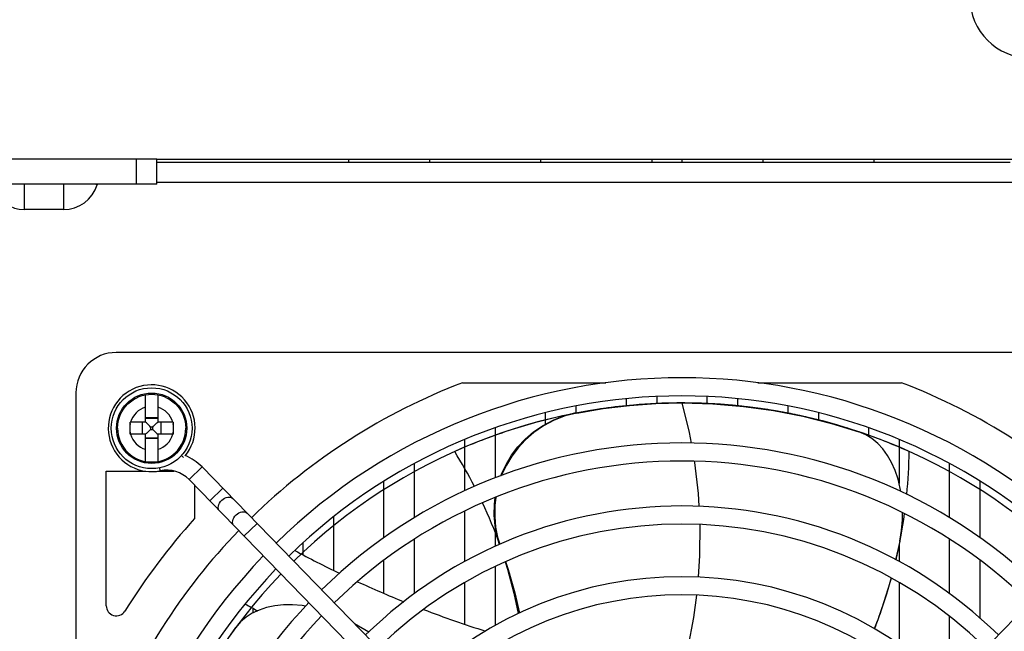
# Model space of a CAD drawing. Header units: millimetres. Extents: x -2579 to 1363, y -329 to 2298.
# Tile 140 of 256: x -1309 to -1212, y 1999 to 2060. Entities that reach past the tile are written whole.
import ezdxf

# ---------------------------------------------------------------- set-up
doc = ezdxf.new("R2010")
doc.units = ezdxf.units.MM
doc.header["$LTSCALE"] = 30.734
doc.layers.get('0').update_dxf_attribs({"linetype": 'CONTINUOUS'})

msp = doc.modelspace()

# ---------------------------------------------------------------- linework, layer by layer
at = {"color": 7}
for p, q in [((-1295.738, 2045.82), (-1695.738, 2045.82)), ((-1297.738, 2043.32), (-1297.738, 2045.82)), ((-1295.738, 2045.82), (-1172.738, 2045.82)), ((-1295.738, 2043.32), (-1295.738, 2045.82)), ((-1295.738, 2045.52), (-1211.238, 2045.52)), ((-1276.738, 2045.82), (-1276.738, 2045.52)), ((-1268.738, 2045.82), (-1268.738, 2045.52)), ((-1257.738, 2045.82), (-1257.738, 2045.52)), ((-1246.738, 2045.82), (-1246.738, 2045.52)), ((-1243.738, 2045.82), (-1243.738, 2045.52)), ((-1235.738, 2045.82), (-1235.738, 2045.52)), ((-1224.738, 2045.82), (-1224.738, 2045.52)), ((-1295.738, 2043.32), (-1695.738, 2043.32)), ((-1308.87, 2043.32), (-1308.87, 2040.82)), ((-1304.975, 2043.32), (-1304.975, 2040.82)), ((-1301.75, 2043.32), (-1301.632, 2043.284)), ((-1301.621, 2043.32), (-1301.632, 2043.284)), ((-1295.738, 2043.52), (-1210.738, 2043.52)), ((-1304.975, 2040.82), (-1308.87, 2040.82)), ((-1187.738, 2026.67), (-1299.738, 2026.67)), ((-1265.464, 2023.67), (-1251.26, 2023.67)), ((-1236.217, 2023.67), (-1222.013, 2023.67)), ((-1303.738, 2022.67), (-1303.738, 1910.67)), ((-1296.838, 2019.77), (-1296.838, 2022.485)), ((-1295.638, 2022.485), (-1295.638, 2019.77)), ((-1249.238, 2021.425), (-1249.238, 2022.093)), ((-1246.238, 2022.307), (-1246.238, 2021.622)), ((-1241.238, 2021.601), (-1241.238, 2022.307)), ((-1238.238, 2022.093), (-1238.238, 2021.381)), ((-1257.238, 2019.575), (-1257.238, 2020.708)), ((-1254.238, 2021.368), (-1254.238, 2020.71)), ((-1253.447, 2020.806), (-1253.691, 2020.762)), ((-1253.258, 2020.84), (-1253.447, 2020.806)), ((-1248.94, 2021.424), (-1246.334, 2021.609)), ((-1246.334, 2021.609), (-1243.795, 2021.67)), ((-1244.371, 2021.666), (-1244.601, 2021.663)), ((-1243.795, 2021.67), (-1243.909, 2021.67)), ((-1243.738, 2021.67), (-1243.795, 2021.67)), ((-1243.795, 2021.67), (-1243.738, 2021.67)), ((-1243.738, 2021.67), (-1240.685, 2021.586)), ((-1240.658, 2021.584), (-1240.979, 2021.601)), ((-1238.92, 2021.459), (-1239.157, 2021.479)), ((-1237.608, 2021.327), (-1237.824, 2021.351)), ((-1234.679, 2020.918), (-1231.78, 2020.355)), ((-1233.238, 2020.638), (-1233.238, 2021.368)), ((-1230.238, 2020.708), (-1230.238, 2019.987)), ((-1296.838, 2019.77), (-1298.358, 2019.77)), ((-1298.358, 2019.708), (-1298.358, 2019.77)), ((-1297.184, 2019.77), (-1297.184, 2018.57)), ((-1295.638, 2020.19), (-1296.838, 2020.19)), ((-1295.638, 2020.116), (-1296.838, 2020.116)), ((-1296.759, 2019.691), (-1296.838, 2019.77)), ((-1295.718, 2019.691), (-1295.638, 2019.77)), ((-1294.119, 2019.77), (-1295.638, 2019.77)), ((-1295.293, 2018.57), (-1295.293, 2019.77)), ((-1294.119, 2019.77), (-1294.118, 2019.647)), ((-1257.955, 2019.801), (-1258.328, 2019.7)), ((-1231.737, 2020.345), (-1231.82, 2020.364)), ((-1298.358, 2018.693), (-1298.358, 2019.708)), ((-1296.35, 2019.281), (-1296.432, 2019.364)), ((-1296.35, 2019.059), (-1296.432, 2018.976)), ((-1296.127, 2019.281), (-1296.35, 2019.281)), ((-1296.35, 2019.281), (-1296.35, 2019.059)), ((-1296.35, 2019.059), (-1296.127, 2019.059)), ((-1296.127, 2019.281), (-1296.044, 2019.364)), ((-1296.127, 2019.059), (-1296.127, 2019.281)), ((-1296.127, 2019.059), (-1296.045, 2018.976)), ((-1294.118, 2019.647), (-1294.119, 2018.632)), ((-1262.238, 2019.208), (-1262.238, 2014.243)), ((-1226.439, 2018.878), (-1226.633, 2018.942)), ((-1226.201, 2018.799), (-1226.439, 2018.878)), ((-1225.544, 2018.516), (-1226.214, 2018.803)), ((-1226.015, 2018.736), (-1226.201, 2018.799)), ((-1225.238, 2018.329), (-1225.238, 2019.208)), ((-1298.358, 2018.57), (-1298.358, 2018.693)), ((-1296.838, 2018.57), (-1298.358, 2018.57)), ((-1296.759, 2018.649), (-1296.838, 2018.57)), ((-1296.838, 2015.855), (-1296.838, 2018.57)), ((-1296.838, 2018.224), (-1295.638, 2018.224)), ((-1295.638, 2018.15), (-1296.838, 2018.15)), ((-1295.718, 2018.65), (-1295.638, 2018.57)), ((-1294.119, 2018.57), (-1295.638, 2018.57)), ((-1295.638, 2018.57), (-1295.638, 2015.855)), ((-1294.119, 2018.632), (-1294.119, 2018.57)), ((-1265.238, 2012.965), (-1265.238, 2018.05)), ((-1262.525, 2018.362), (-1262.879, 2018.232)), ((-1224.901, 2018.344), (-1225.091, 2018.412)), ((-1222.238, 2018.05), (-1222.238, 2013.681)), ((-1293.077, 2016.256), (-1293.299, 2016.461)), ((-1300.738, 2014.92), (-1296.825, 2014.92)), ((-1300.738, 2001.599), (-1300.738, 2014.92)), ((-1295.652, 2014.92), (-1294.028, 2014.92)), ((-1295.381, 2014.956), (-1295.441, 2015.252)), ((-1292.541, 2014.081), (-1291.251, 2015.336)), ((-1245.86, 1968.693), (-1291.251, 2015.336)), ((-1270.238, 2015.66), (-1270.238, 2010.302)), ((-1241.617, 1968.693), (-1196.225, 2015.336)), ((-1217.238, 2010.302), (-1217.238, 2015.66)), ((-1247.15, 1967.437), (-1292.541, 2014.081)), ((-1273.238, 2008.328), (-1273.238, 2013.913)), ((-1214.238, 2013.913), (-1214.238, 2008.328)), ((-1291.988, 2013.512), (-1291.988, 2010.224)), ((-1290.487, 2011.97), (-1289.197, 2013.225)), ((-1265.238, 2005.967), (-1265.238, 2010.975)), ((-1278.238, 2010.392), (-1278.238, 2005.102)), ((-1287.1, 2008.489), (-1285.81, 2009.744)), ((-1262.238, 2009.454), (-1262.238, 2007.465)), ((-1270.238, 2008.176), (-1270.238, 2002.784)), ((-1217.238, 2002.784), (-1217.238, 2008.176)), ((-1281.238, 2006.658), (-1281.238, 2007.855)), ((-1222.166, 2007.979), (-1222.576, 2006.149)), ((-1222.238, 2007.655), (-1222.238, 2005.967)), ((-1273.238, 2002.812), (-1273.238, 2006.1)), ((-1214.238, 2006.1), (-1214.238, 2000.385)), ((-1262.238, 2005.481), (-1262.238, 1999.627)), ((-1265.238, 1999.786), (-1265.238, 2003.909)), ((-1222.238, 2003.909), (-1222.238, 1997.755)), ((-1286.238, 2001.388), (-1286.238, 2000.866)), ((-1217.238, 1995.52), (-1217.238, 2000.533)), ((-1289.537, 1997.123), (-1287.904, 1999.447)), ((-1287.431, 1999.989), (-1287.904, 1999.447)), ((-1276.173, 1999.842), (-1274.746, 1998.997))]:
    msp.add_line(p, q, dxfattribs=at)
for points in [[(-1299.607, 2019.17), (-1299.59, 2019.504), (-1299.54, 2019.835), (-1299.458, 2020.16), (-1299.344, 2020.474), (-1299.199, 2020.776), (-1299.025, 2021.062), (-1298.824, 2021.329), (-1298.597, 2021.575), (-1298.346, 2021.797), (-1298.075, 2021.994), (-1297.786, 2022.162), (-1297.481, 2022.301), (-1297.164, 2022.409), (-1296.838, 2022.485)], [(-1296.838, 2022.485), (-1296.538, 2022.525), (-1296.238, 2022.539), (-1295.938, 2022.525), (-1295.638, 2022.485)], [(-1295.638, 2022.485), (-1295.312, 2022.409), (-1294.996, 2022.301), (-1294.691, 2022.162), (-1294.402, 2021.994), (-1294.131, 2021.797), (-1293.88, 2021.575), (-1293.653, 2021.329), (-1293.452, 2021.062), (-1293.278, 2020.776), (-1293.133, 2020.474), (-1293.019, 2020.16), (-1292.936, 2019.835), (-1292.887, 2019.504), (-1292.87, 2019.17)], [(-1256.434, 2020), (-1255.346, 2020.416), (-1254.201, 2020.71)], [(-1253.691, 2020.762), (-1253.87, 2020.729), (-1254.049, 2020.695), (-1254.228, 2020.66), (-1254.407, 2020.625), (-1254.586, 2020.59), (-1254.765, 2020.553), (-1255.019, 2020.501)], [(-1254.15, 2020.675), (-1251.552, 2021.112), (-1248.94, 2021.424)], [(-1248.532, 2021.461), (-1248.891, 2021.428), (-1249.252, 2021.393), (-1249.613, 2021.355), (-1249.975, 2021.315), (-1250.337, 2021.273), (-1250.7, 2021.227), (-1251.064, 2021.18), (-1251.429, 2021.129), (-1251.794, 2021.077), (-1252.159, 2021.021), (-1252.525, 2020.963), (-1252.891, 2020.903), (-1253.258, 2020.84)], [(-1245.719, 2021.635), (-1245.998, 2021.624), (-1246.277, 2021.612), (-1246.557, 2021.598), (-1246.838, 2021.583), (-1247.119, 2021.566), (-1247.4, 2021.548), (-1247.682, 2021.529), (-1247.965, 2021.508), (-1248.248, 2021.485), (-1248.532, 2021.461)], [(-1244.601, 2021.663), (-1244.787, 2021.66), (-1244.973, 2021.656), (-1245.159, 2021.652), (-1245.346, 2021.647), (-1245.532, 2021.641), (-1245.719, 2021.635)], [(-1243.909, 2021.67), (-1244.025, 2021.669), (-1244.14, 2021.669), (-1244.255, 2021.668), (-1244.371, 2021.666)], [(-1240.979, 2021.601), (-1241.255, 2021.614), (-1241.53, 2021.626), (-1241.806, 2021.636), (-1242.082, 2021.645), (-1242.358, 2021.653), (-1242.634, 2021.659), (-1242.91, 2021.664), (-1243.186, 2021.667), (-1243.462, 2021.669), (-1243.738, 2021.67)], [(-1243.738, 2021.67), (-1243.03, 2018.746), (-1242.844, 2017.706)], [(-1240.685, 2021.586), (-1237.646, 2021.331), (-1234.679, 2020.918)], [(-1239.157, 2021.479), (-1239.345, 2021.495), (-1239.533, 2021.509), (-1239.72, 2021.523), (-1239.908, 2021.537), (-1240.095, 2021.55), (-1240.283, 2021.562), (-1240.471, 2021.573), (-1240.658, 2021.584)], [(-1237.824, 2021.351), (-1237.974, 2021.367), (-1238.124, 2021.383), (-1238.274, 2021.398), (-1238.423, 2021.413), (-1238.573, 2021.427), (-1238.746, 2021.443), (-1238.92, 2021.459)], [(-1234.716, 2020.924), (-1234.975, 2020.967), (-1235.236, 2021.008), (-1235.497, 2021.048), (-1235.76, 2021.087), (-1236.022, 2021.125), (-1236.286, 2021.162), (-1236.549, 2021.197), (-1236.814, 2021.232), (-1237.078, 2021.265), (-1237.343, 2021.296), (-1237.608, 2021.327)], [(-1234.177, 2020.832), (-1234.291, 2020.852), (-1234.406, 2020.872), (-1234.521, 2020.892), (-1234.716, 2020.924)], [(-1231.82, 2020.364), (-1232.054, 2020.415), (-1232.289, 2020.466), (-1232.526, 2020.515), (-1232.763, 2020.564), (-1233.002, 2020.612), (-1233.241, 2020.659), (-1233.482, 2020.705), (-1233.713, 2020.748), (-1233.945, 2020.791), (-1234.177, 2020.832)], [(-1261.656, 2014.468), (-1261.57, 2014.709), (-1261.124, 2015.64), (-1260.6, 2016.503), (-1259.98, 2017.315), (-1259.255, 2018.09), (-1258.424, 2018.805), (-1257.472, 2019.452), (-1256.434, 2020)], [(-1254.15, 2020.675), (-1255.301, 2020.38), (-1256.397, 2019.959), (-1257.445, 2019.402), (-1258.405, 2018.745), (-1259.238, 2018.023), (-1259.963, 2017.239), (-1260.587, 2016.409), (-1261.115, 2015.526), (-1261.556, 2014.582), (-1261.586, 2014.495)], [(-1255.019, 2020.501), (-1255.287, 2020.444), (-1255.554, 2020.386), (-1255.821, 2020.327), (-1256.088, 2020.266), (-1256.355, 2020.204), (-1256.622, 2020.14), (-1256.888, 2020.075), (-1257.155, 2020.009), (-1257.422, 2019.941), (-1257.688, 2019.872), (-1257.955, 2019.801)], [(-1231.78, 2020.355), (-1228.929, 2019.638), (-1226.214, 2018.803)], [(-1229.497, 2019.794), (-1229.74, 2019.859), (-1229.984, 2019.923), (-1230.23, 2019.986), (-1230.478, 2020.048), (-1230.727, 2020.109), (-1230.977, 2020.169), (-1231.229, 2020.229), (-1231.482, 2020.287), (-1231.737, 2020.345)], [(-1228.93, 2019.639), (-1229.043, 2019.67), (-1229.156, 2019.702), (-1229.269, 2019.733), (-1229.383, 2019.764), (-1229.497, 2019.794)], [(-1299.607, 2019.17), (-1299.59, 2018.836), (-1299.54, 2018.505), (-1299.458, 2018.18), (-1299.344, 2017.866), (-1299.199, 2017.564), (-1299.025, 2017.278), (-1298.824, 2017.011), (-1298.597, 2016.765), (-1298.346, 2016.543), (-1298.075, 2016.347), (-1297.786, 2016.178), (-1297.481, 2016.039), (-1297.164, 2015.931), (-1296.838, 2015.855)], [(-1296.432, 2019.364), (-1296.597, 2019.529), (-1296.759, 2019.691)], [(-1296.432, 2018.976), (-1296.597, 2018.812), (-1296.759, 2018.649)], [(-1296.045, 2018.976), (-1295.88, 2018.812), (-1295.718, 2018.65)], [(-1296.044, 2019.364), (-1295.88, 2019.529), (-1295.718, 2019.691)], [(-1295.638, 2015.855), (-1295.312, 2015.931), (-1294.996, 2016.039), (-1294.691, 2016.178), (-1294.402, 2016.347), (-1294.131, 2016.543), (-1293.88, 2016.765), (-1293.653, 2017.011), (-1293.452, 2017.278), (-1293.278, 2017.564), (-1293.133, 2017.866), (-1293.019, 2018.18), (-1292.936, 2018.505), (-1292.887, 2018.836), (-1292.87, 2019.17)], [(-1258.328, 2019.7), (-1258.66, 2019.607), (-1258.992, 2019.512), (-1259.324, 2019.415), (-1259.656, 2019.316), (-1259.987, 2019.215), (-1260.318, 2019.112), (-1260.648, 2019.006), (-1260.962, 2018.904), (-1261.275, 2018.799), (-1261.588, 2018.693), (-1261.901, 2018.585), (-1262.214, 2018.474), (-1262.525, 2018.362)], [(-1226.633, 2018.942), (-1226.863, 2019.017), (-1227.096, 2019.091), (-1227.331, 2019.165), (-1227.567, 2019.239), (-1227.806, 2019.312), (-1228.046, 2019.384), (-1228.289, 2019.455), (-1228.533, 2019.526), (-1228.779, 2019.596), (-1228.93, 2019.639)], [(-1262.879, 2018.232), (-1263.187, 2018.117), (-1263.494, 2018), (-1263.801, 2017.88), (-1264.107, 2017.759), (-1264.413, 2017.636), (-1264.719, 2017.511), (-1265.024, 2017.384), (-1265.328, 2017.255), (-1265.632, 2017.125), (-1265.936, 2016.992), (-1266.238, 2016.857)], [(-1225.091, 2018.412), (-1225.232, 2018.463), (-1225.374, 2018.513), (-1225.518, 2018.564), (-1225.662, 2018.614), (-1225.807, 2018.665), (-1226.015, 2018.736)], [(-1222.076, 2012.89), (-1222.124, 2013.2), (-1222.346, 2014.13), (-1222.631, 2014.985), (-1222.979, 2015.768), (-1223.387, 2016.483), (-1223.85, 2017.121), (-1224.363, 2017.673), (-1224.927, 2018.14), (-1225.544, 2018.516)], [(-1221.238, 2016.857), (-1221.477, 2016.964), (-1221.72, 2017.071), (-1221.967, 2017.178), (-1222.217, 2017.285), (-1222.471, 2017.392), (-1222.729, 2017.5), (-1222.992, 2017.607), (-1223.258, 2017.715), (-1223.528, 2017.823), (-1223.803, 2017.93), (-1224.082, 2018.038), (-1224.366, 2018.145), (-1224.654, 2018.253), (-1224.901, 2018.344)], [(-1295.638, 2015.855), (-1295.938, 2015.815), (-1296.238, 2015.801), (-1296.538, 2015.815), (-1296.838, 2015.855)], [(-1242.522, 2015.9), (-1242.497, 2015.76), (-1242.145, 2012.718), (-1242.075, 2011.437)], [(-1289.501, 2010.956), (-1289.575, 2011.057), (-1289.621, 2011.178), (-1289.639, 2011.315), (-1289.626, 2011.462), (-1289.583, 2011.614), (-1289.513, 2011.765), (-1289.417, 2011.909), (-1289.3, 2012.04), (-1289.165, 2012.153), (-1289.019, 2012.245), (-1288.866, 2012.312), (-1288.713, 2012.35), (-1288.566, 2012.359), (-1288.43, 2012.338), (-1288.31, 2012.288), (-1288.211, 2012.211)], [(-1261.809, 2007.66), (-1262.06, 2008.502), (-1262.248, 2009.507), (-1262.333, 2010.57), (-1262.309, 2011.647), (-1262.22, 2012.316)], [(-1262.163, 2012.338), (-1262.265, 2011.508), (-1262.277, 2010.434), (-1262.183, 2009.379), (-1261.988, 2008.386), (-1261.771, 2007.678)], [(-1288.086, 2009.502), (-1288.16, 2009.603), (-1288.207, 2009.725), (-1288.224, 2009.861), (-1288.211, 2010.009), (-1288.168, 2010.16), (-1288.098, 2010.311), (-1288.002, 2010.455), (-1287.885, 2010.586), (-1287.75, 2010.7), (-1287.604, 2010.792), (-1287.452, 2010.858), (-1287.299, 2010.896), (-1287.151, 2010.905), (-1287.015, 2010.884), (-1286.895, 2010.835), (-1286.796, 2010.758)], [(-1222.166, 2007.979), (-1221.997, 2009.05), (-1221.909, 2010.114), (-1221.904, 2010.814)], [(-1241.978, 2009.63), (-1241.998, 2006.555), (-1242.14, 2004.433)], [(-1261.256, 2005.94), (-1261.019, 2005.207), (-1260.382, 2002.849), (-1259.941, 2000.818)], [(-1261.206, 2005.962), (-1260.941, 2005.165), (-1260.293, 2002.858), (-1259.835, 2000.866)], [(-1223.035, 2004.351), (-1223.485, 2002.748), (-1224.351, 2000.192), (-1224.699, 1999.322)], [(-1242.312, 2002.641), (-1242.597, 2000.425), (-1243.164, 1997.458)], [(-1281.002, 2001.554), (-1281.329, 2001.608), (-1282.288, 2001.683), (-1283.193, 2001.673), (-1284.049, 2001.581), (-1284.855, 2001.411), (-1285.601, 2001.164), (-1286.279, 2000.847), (-1286.889, 2000.456), (-1287.431, 1999.989)]]:
    msp.add_lwpolyline(points, dxfattribs=at)
for radius in [4, 3.482, 3.481]:
    msp.add_circle((-1296.238, 2019.17), radius, dxfattribs=at)
for centre, radius, start, end in [((-1209.238, 2061.82), 6, 90, 270), ((-1304.975, 2044.32), 3.5, 270, 342.77656), ((-1308.87, 2043.82), 3, 197.22344, 270), ((-1299.738, 2022.67), 4, 90, 180), ((-1243.738, 1966.67), 61, 110.86435, 134.33395), ((-1243.738, 1966.67), 57.5, 45.66984, 134.33016), ((-1243.738, 1966.67), 61, 45.66605, 69.13565), ((-1296.238, 2019.17), 4.3, 320.5355, 281.50014), ((-1243.738, 1966.67), 55.7, 45.66627, 134.33373), ((-1296.238, 2019.17), 2.173, 106.02904, 163.97096), ((-1296.238, 2019.17), 2.173, 16.02904, 73.97096), ((-1243.738, 1966.67), 55, 45.66534, 134.33466), ((-1296.238, 2019.17), 2.173, 167.32758, 192.67242), ((-1296.238, 2019.17), 2.173, 347.32758, 12.67242), ((-1296.238, 2019.17), 2.173, 196.02904, 253.97096), ((-1296.238, 2019.17), 2.173, 286.02904, 343.97096), ((-1243.738, 1966.67), 51.05, 45.65596, 134.34404), ((-1308.734, 1990.511), 50, 27.24727, 31.79858), ((-1271.234, 2017.544), 50, 354.33692, 359.21347), ((-1294.763, 2011.919), 4.9, 44.22058, 67.90209), ((-1243.738, 1966.67), 49.25, 45.65149, 134.34851), ((-1294.763, 2011.919), 3.1, 44.22058, 101.50014), ((-1243.738, 1966.67), 44.8, 45.63878, 134.36122), ((-1308.734, 1990.511), 50, 20.07919, 25.17754), ((-1243.738, 1966.67), 65, 137.92837, 148.04725), ((-1271.234, 2017.544), 50, 346.81306, 352.14652), ((-1243.738, 1966.67), 61, 135.99078, 159.13565), ((-1243.738, 1966.67), 43, 45.63283, 134.36717), ((-1230.017, 2103.836), 109.884, 241.72568, 244.31149), ((-1243.738, 1966.67), 57.5, 136.1243, 223.8757), ((-1243.738, 1966.67), 55.7, 136.18582, 223.81418), ((-1308.734, 1990.511), 50, 11.96122, 18.01189), ((-1243.738, 1966.67), 55, 136.21267, 223.78733), ((-1243.738, 1966.67), 37.8, 45.61275, 134.38725), ((-1271.234, 2017.544), 50, 338.61126, 344.68478), ((-1230.017, 2103.836), 109.884, 245.34016, 247.95146), ((-1243.738, 1966.67), 36, 45.60432, 134.39568), ((-1299.738, 2001.599), 1, 180, 328.04725), ((-1243.738, 1966.67), 51.05, 136.36496, 223.63504), ((-1230.017, 2103.836), 116.884, 240.83517, 241.53101), ((-1230.017, 2103.836), 109.884, 249.04663, 252.43456), ((-1243.738, 1966.67), 49.25, 136.44331, 223.55669)]:
    msp.add_arc(centre, radius, start, end, dxfattribs=at)

doc.saveas('drawing.dxf')
